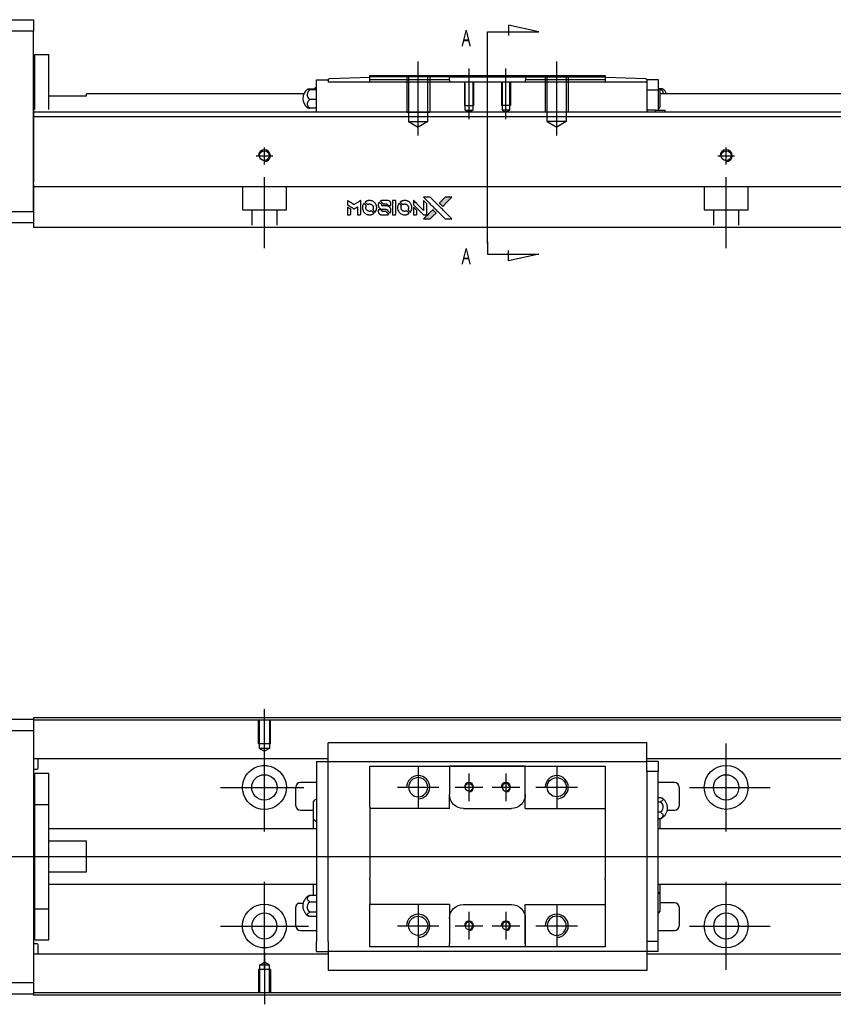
# Model space of a CAD drawing. Header units: millimetres. Extents: x -227 to 3135, y -1502 to 860.
# Tile 22 of 32: x 1141 to 1317, y -1108 to -895. Entities that reach past the tile are written whole.
import ezdxf
from ezdxf.lldxf.tags import DXFTag

# ---------------------------------------------------------------- set-up
doc = ezdxf.new("R2010")
doc.units = ezdxf.units.MM
doc.layers.get('0').update_dxf_attribs({"linetype": 'CONTINUOUS'})
doc.layers.add('2', color=7, linetype='CONTINUOUS')
doc.styles.add('CHN', font='Microsoft JhengHei.ttf')
tags = doc.linetypes.add('DASHED', pattern=[25.72, 12.86, -12.86]).pattern_tags.tags
tags[6:7] = [DXFTag(74, 4), DXFTag(75, 0), DXFTag(340, '0'), DXFTag(46, 0.0), DXFTag(50, 0.0), DXFTag(44, 0.0), DXFTag(45, 0.0)]
tags[4:5] = [DXFTag(74, 4), DXFTag(75, 0), DXFTag(340, '0'), DXFTag(46, 0.0), DXFTag(50, 0.0), DXFTag(44, 0.0), DXFTag(45, 0.0)]

# ---------------------------------------------------------------- blocks, each defined once
blk = doc.blocks.new('MosionX logo(完整正式版)')
h = blk.add_hatch(color=22)
h.dxf.hatch_style = 1
h.paths.add_polyline_path([(-1416, 1831), (-1517, 1831), (-1619, 1831), (-1707, 1742, 0.000288), (-1740, 1709, 0.000479), (-1769, 1680, 0.000013), (-1794, 1654, 0.197177), (-1794, 1654, 0.197497), (-1794, 1653, 0.00004), (-1779, 1638, 0.000834), (-1763, 1622, 0.000506), (-1744, 1603), (-1694, 1552), (-1555, 1692)])
h.paths.add_polyline_path([(-1892, 1355), (-1942, 1405, 0.000476), (-1962, 1424, 0.000789), (-1978, 1441, 0.000035), (-1993, 1455, 0.19758), (-1993, 1456, 0.198396), (-1994, 1455, 0.000019), (-2014, 1435, 0.000582), (-2036, 1413, 0.000351), (-2062, 1387, 0.000108), (-2174, 1275, 0.000692), (-2230, 1218, 0.000077), (-2269, 1179, 0.197527), (-2269, 1178, 0.410182), (-2269, 1177, 0.000493), (-2248, 1177, 0.002424), (-2219, 1177, 0.000529), (-2169, 1177), (-2070, 1177), (-1981, 1266)])
at = {"color": 22}
for points in [[(-2150, 1708, -0.000056), (-2089, 1647, -0.000021), (-2004, 1562, -0.000021), (-1911, 1469, -0.000025), (-1823, 1381), (-1619, 1177), (-1518, 1177), (-1417, 1177), (-1553, 1315, 0.000274), (-1619, 1381, 0.000123), (-1705, 1467, 0.000121), (-1797, 1559, 0.000165), (-1879, 1641), (-2068, 1831), (-2170, 1831), (-2272, 1831)], [(-1707, 1742, 0.000288), (-1740, 1709, 0.000479), (-1769, 1680, 0.000013), (-1794, 1654, 0.197177), (-1794, 1654, 0.197497), (-1794, 1653, 0.00004), (-1779, 1638, 0.000836), (-1763, 1622, 0.000505), (-1744, 1603), (-1694, 1552), (-1555, 1692), (-1416, 1831), (-1517, 1831), (-1619, 1831)], [(-4562, 1668), (-4562, 1603), (-4545, 1592, -0.000297), (-4534, 1586, -0.000037), (-4510, 1571, -0.000043), (-4482, 1554, -0.000036), (-4452, 1535, 0.000044), (-4422, 1517, 0.000063), (-4396, 1501, 0.000035), (-4374, 1488, 0.0009), (-4368, 1484), (-4360, 1479), (-4348, 1486, 0.001175), (-4342, 1490, 0.000208), (-4329, 1498, 0.000225), (-4315, 1506, 0.000203), (-4300, 1516, -0.000711), (-4286, 1525, -0.001119), (-4274, 1532, -0.000263), (-4263, 1539, -0.04589), (-4262, 1539, -0.519312), (-4261, 1539, -0.001914), (-4261, 1521, -0.003124), (-4260, 1493, -0.000285), (-4260, 1421), (-4260, 1303), (-4219, 1303, 0.001727), (-4189, 1303, 0.025279), (-4179, 1303, 0.073886), (-4173, 1305, 0.07426), (-4167, 1308, 0.03264), (-4166, 1310, 0.01784), (-4164, 1311, 0.017712), (-4163, 1313, 0.026854), (-4162, 1315), (-4160, 1319), (-4160, 1526), (-4159, 1733), (-4162, 1731, -0.004595), (-4163, 1730, -0.00016), (-4169, 1726, -0.000298), (-4177, 1722, -0.000208), (-4185, 1717, 0.000986), (-4210, 1701, 0.00025), (-4250, 1676, 0.000268), (-4292, 1650, 0.000436), (-4329, 1627, -0.002932), (-4341, 1619, -0.004718), (-4351, 1613, -0.001113), (-4360, 1608, -0.227179), (-4361, 1608, -0.045982), (-4362, 1608, -0.000145), (-4374, 1616, -0.000825), (-4387, 1624, -0.000517), (-4403, 1634, 0.000056), (-4458, 1668, 0.000289), (-4488, 1687, 0.000481), (-4511, 1701, 0.000418), (-4535, 1715), (-4562, 1732)], [(-4562, 1417), (-4562, 1303), (-4521, 1303, 0.000842), (-4494, 1303, 0.010591), (-4484, 1303, 0.028995), (-4479, 1303, 0.069543), (-4475, 1305, 0.051063), (-4471, 1307, 0.039932), (-4468, 1310, 0.039414), (-4465, 1314, 0.045845), (-4462, 1318, 0.094811), (-4461, 1322, 0.007124), (-4461, 1333, 0.004713), (-4461, 1352, 0.000534), (-4461, 1395), (-4461, 1469), (-4471, 1475, 0.000828), (-4502, 1494, 0.000879), (-4532, 1513, 0.000048), (-4561, 1530, 0.137596), (-4562, 1531, 0.413028), (-4562, 1530, 0.000016), (-4562, 1497, 0.000623), (-4562, 1460, 0.000374)], [(-4068, 1643, 0.064158), (-4094, 1594, 0.06356), (-4108, 1539, 0.064004), (-4107, 1483, 0.066747), (-4091, 1429, 0.04321), (-4073, 1396, 0.044737), (-4050, 1367, 0.044901), (-4021, 1342, 0.044184), (-3989, 1323, 0.026293), (-3965, 1313, 0.033344), (-3941, 1306, 0.033227), (-3917, 1303, 0.025815), (-3890, 1302, 0.023119), (-3864, 1304, 0.031044), (-3841, 1308, 0.031337), (-3819, 1315, 0.024258), (-3796, 1325, 0.015622), (-3788, 1329, 0.008495), (-3778, 1335, 0.008415), (-3769, 1341, 0.020814), (-3763, 1346), (-3760, 1348), (-3791, 1379, 0.002843), (-3814, 1403, 0.033917), (-3823, 1411, 0.087906), (-3831, 1414, 0.073302), (-3839, 1416, 0.022047), (-3843, 1415, 0.026465), (-3847, 1415, 0.022233), (-3851, 1414, 0.009985), (-3857, 1412, -0.039011), (-3876, 1407, -0.044398), (-3896, 1406, -0.045096), (-3915, 1408, -0.04265), (-3934, 1413, -0.071154), (-3961, 1428, -0.068827), (-3983, 1450, -0.068713), (-3998, 1476, -0.070507), (-4005, 1506, -0.028605), (-4006, 1519, -0.031418), (-4005, 1531, -0.031044), (-4002, 1544, -0.02668), (-3998, 1556, 0.038913), (-3996, 1564, 0.043732), (-3995, 1571, 0.047754), (-3995, 1578, 0.075756), (-3997, 1583, 0.07294), (-3999, 1586, 0.003456), (-4006, 1594, 0.005023), (-4017, 1605, 0.002422), (-4030, 1619, 0.000819), (-4042, 1631, 0.001349), (-4053, 1641, 0.0001), (-4062, 1650, 0.205335), (-4062, 1651, 0.219821), (-4063, 1650, 0.002494), (-4064, 1648, 0.007089), (-4066, 1646, 0.004494)], [(-3917, 1731, 0.024131), (-3935, 1728, 0.022344), (-3954, 1723, 0.021883), (-3972, 1717, 0.020884), (-3990, 1709, 0.010669), (-4000, 1703, 0.010389), (-4011, 1697, 0.010913), (-4020, 1692, 0.022227), (-4026, 1687), (-4029, 1685), (-3996, 1653, 0.002452), (-3984, 1640, 0.003628), (-3972, 1630, 0.001662), (-3963, 1621, 0.070159), (-3960, 1619, 0.047671), (-3958, 1618, 0.018624), (-3956, 1618, 0.017921), (-3953, 1617, 0.018804), (-3950, 1617, 0.018255), (-3946, 1617, 0.041312), (-3943, 1617, 0.037164), (-3939, 1618, 0.012342), (-3935, 1620, -0.015101), (-3924, 1624, -0.035998), (-3916, 1626, -0.033244), (-3907, 1627, -0.011249), (-3894, 1627, -0.004059), (-3883, 1627, -0.019693), (-3877, 1627, -0.027943), (-3872, 1626, -0.014411), (-3866, 1624, -0.033089), (-3851, 1619, -0.033887), (-3838, 1613, -0.034021), (-3825, 1604, -0.033942), (-3814, 1594, -0.02816), (-3804, 1582, -0.035032), (-3796, 1570, -0.035269), (-3790, 1557, -0.029196), (-3785, 1543, -0.037862), (-3782, 1526, -0.043657), (-3782, 1510, -0.043064), (-3784, 1494, -0.035184), (-3790, 1477, 0.033699), (-3792, 1470, 0.052815), (-3793, 1463, 0.059167), (-3793, 1456, 0.058972), (-3791, 1450, 0.059208), (-3788, 1445, 0.021125), (-3783, 1439, 0.008691), (-3773, 1429, 0.000851), (-3749, 1405, 0.001873), (-3736, 1393, 0.013884), (-3730, 1387, 0.022355), (-3726, 1385, 0.341453), (-3725, 1385, 0.073011), (-3722, 1388, 0.004587), (-3714, 1399, 0.00748), (-3707, 1411, 0.016837), (-3702, 1420, 0.028606), (-3692, 1443, 0.031352), (-3685, 1465, 0.031004), (-3681, 1489, 0.0268), (-3680, 1514, 0.026698), (-3681, 1541, 0.03002), (-3686, 1566, 0.030357), (-3693, 1590, 0.028554), (-3703, 1614, 0.062944), (-3732, 1658, 0.062206), (-3772, 1694, 0.062448), (-3819, 1719, 0.064355), (-3870, 1731, 0.017377), (-3880, 1731, 0.008369), (-3893, 1731, 0.008367), (-3907, 1731, 0.01757)], [(-3610, 1675, 0.023289), (-3616, 1665, 0.026845), (-3621, 1655, 0.026047), (-3626, 1644, 0.019751), (-3629, 1631, 0.013249), (-3631, 1624, 0.025169), (-3631, 1618, 0.016532), (-3632, 1611, 0.002937), (-3632, 1598, 0.003317), (-3632, 1586, 0.011808), (-3631, 1578, 0.01777), (-3631, 1572, 0.021476), (-3630, 1567, 0.04325), (-3623, 1544, 0.045753), (-3612, 1523, 0.04649), (-3598, 1505, 0.047672), (-3581, 1490, 0.025315), (-3573, 1485, 0.015208), (-3564, 1480, 0.01512), (-3554, 1476, 0.022488), (-3546, 1473, 0.027857), (-3532, 1469, 0.034138), (-3519, 1467, 0.014286), (-3499, 1467, 0.00124), (-3449, 1467, -0.00103), (-3418, 1467, -0.002552), (-3396, 1466, -0.001594), (-3379, 1466, -0.047676), (-3374, 1466, -0.085307), (-3367, 1463, -0.097789), (-3361, 1457, -0.085947), (-3357, 1450, -0.051339), (-3356, 1440, 0.014634), (-3355, 1436, 0.015028), (-3355, 1433, 0.014927), (-3354, 1430, 0.059415), (-3353, 1429, 0.070595), (-3351, 1425, 0.00028), (-3315, 1389, 0.000111), (-3279, 1352, 0.200239), (-3277, 1352, 0.268906), (-3276, 1352, 0.001866), (-3271, 1361, 0.007532), (-3267, 1370, 0.017818), (-3263, 1376, 0.013256), (-3261, 1383, 0.011636), (-3258, 1391, 0.011528), (-3256, 1399, 0.012303), (-3254, 1407, 0.0423), (-3252, 1419, 0.013657), (-3252, 1437, 0.013857), (-3252, 1455, 0.037428), (-3254, 1468, 0.014927), (-3256, 1477, 0.0122), (-3259, 1486, 0.012518), (-3262, 1494, 0.023062), (-3265, 1501, 0.065961), (-3281, 1525, 0.06055), (-3304, 1545, 0.059676), (-3331, 1559, 0.060497), (-3360, 1567, 0.025683), (-3367, 1567, 0.001528), (-3386, 1567, 0.002124), (-3410, 1568, 0.001173), (-3439, 1568, -0.000809), (-3490, 1568, -0.017164), (-3506, 1568, -0.063931), (-3514, 1570, -0.108429), (-3520, 1573, -0.052941), (-3523, 1577, -0.063675), (-3525, 1582, -0.050562), (-3526, 1587, -0.020337), (-3527, 1595, 0.009897), (-3528, 1599, 0.016482), (-3528, 1603, 0.019019), (-3529, 1606, 0.06043), (-3530, 1608, 0.076267), (-3533, 1613, 0.00054), (-3566, 1646, 0.000307), (-3601, 1680, 0.142594), (-3604, 1681, 0.232419), (-3604, 1681, 0.022995), (-3606, 1680, 0.024627), (-3608, 1678, 0.015407)], [(-3516, 1731, 0.018538), (-3522, 1730, 0.010695), (-3530, 1729, 0.01068), (-3538, 1727, 0.017678), (-3544, 1725, 0.013849), (-3551, 1722, 0.011814), (-3559, 1719, 0.004513), (-3566, 1716, 0.290035), (-3566, 1715, 0.196418), (-3566, 1714, 0.000124), (-3554, 1702, 0.001477), (-3540, 1688, 0.000898), (-3524, 1671), (-3481, 1629), (-3427, 1628, -0.001471), (-3387, 1628, -0.028714), (-3374, 1627, -0.097073), (-3367, 1625, -0.084199), (-3361, 1620, -0.042698), (-3359, 1616, -0.053912), (-3357, 1612, -0.051004), (-3356, 1608, -0.032967), (-3355, 1602, 0.00807), (-3355, 1600, 0.003023), (-3355, 1596, 0.002994), (-3355, 1592, 0.003629), (-3355, 1588), (-3354, 1579), (-3313, 1579, 0.001618), (-3293, 1579, 0.005206), (-3280, 1579, 0.00535), (-3271, 1579, 0.060675), (-3268, 1580, 0.048484), (-3266, 1581, 0.02389), (-3264, 1582, 0.022812), (-3261, 1584, 0.02462), (-3259, 1586, 0.061781), (-3255, 1591, 0.080179), (-3253, 1596, 0.048561), (-3252, 1604, 0.010021), (-3251, 1619, 0.016602), (-3252, 1638, 0.031409), (-3254, 1653, 0.036474), (-3258, 1666, 0.03439), (-3263, 1679, 0.065928), (-3277, 1699, 0.069066), (-3296, 1715, 0.065697), (-3319, 1725, 0.051559), (-3346, 1731, 0.020904), (-3360, 1731, 0.000451), (-3431, 1731, 0.000419), (-3502, 1732, 0.022759)], [(-3202, 1517), (-3202, 1303), (-3160, 1303), (-3118, 1303), (-3113, 1306, 0.071429), (-3109, 1309, 0.054799), (-3105, 1313, 0.053585), (-3102, 1318, 0.060698), (-3101, 1323, 0.033975), (-3100, 1332, 0.000112), (-3100, 1441, 0.000726), (-3100, 1548, 0.001084), (-3101, 1641), (-3102, 1732), (-3152, 1732), (-3202, 1732)], [(-3011, 1643, 0.018008), (-3017, 1634, 0.009842), (-3023, 1622, 0.009807), (-3030, 1610, 0.015716), (-3035, 1599, 0.048467), (-3047, 1561, 0.045841), (-3052, 1520, 0.046006), (-3049, 1479, 0.049638), (-3039, 1441, 0.064819), (-3012, 1391, 0.06695), (-2974, 1350, 0.066691), (-2926, 1320, 0.063505), (-2872, 1304, 0.03135), (-2858, 1302, 0.010439), (-2837, 1302, 0.010391), (-2817, 1302, 0.032408), (-2803, 1304, 0.015696), (-2787, 1307, 0.018095), (-2771, 1312, 0.018551), (-2757, 1317, 0.018352), (-2743, 1323, 0.015568), (-2733, 1328, 0.009832), (-2723, 1334, 0.009795), (-2713, 1341, 0.023727), (-2706, 1346), (-2703, 1348), (-2734, 1379, 0.001528), (-2751, 1397, 0.010022), (-2760, 1406, 0.019586), (-2766, 1411, 0.061865), (-2771, 1413, 0.055054), (-2777, 1415, 0.061607), (-2784, 1416, 0.048725), (-2792, 1415, 0.020221), (-2802, 1412, -0.017722), (-2813, 1409, -0.02685), (-2822, 1407, -0.02759), (-2832, 1406, -0.020233), (-2843, 1406, -0.04793), (-2864, 1409, -0.048386), (-2883, 1416, -0.047866), (-2901, 1426, -0.044964), (-2917, 1440, -0.04333), (-2931, 1457, -0.050921), (-2941, 1475, -0.051473), (-2946, 1495, -0.0459), (-2948, 1516, -0.019014), (-2948, 1526, -0.024114), (-2947, 1535, -0.025081), (-2945, 1544, -0.023892), (-2942, 1553, 0.008624), (-2939, 1560, 0.026486), (-2938, 1564, 0.035074), (-2937, 1568, 0.02756), (-2937, 1573, 0.087163), (-2939, 1580, 0.073291), (-2942, 1587, 0.028074), (-2951, 1596, 0.002594), (-2973, 1619), (-3005, 1651)], [(-2860, 1730, 0.023681), (-2878, 1728, 0.022402), (-2896, 1723, 0.021929), (-2914, 1717, 0.020503), (-2931, 1709, 0.013745), (-2941, 1704, 0.009767), (-2952, 1698, 0.009658), (-2962, 1691, 0.027804), (-2968, 1687), (-2971, 1685), (-2939, 1653, 0.002053), (-2924, 1638, 0.006738), (-2914, 1628, 0.007826), (-2907, 1622, 0.063909), (-2903, 1619, 0.061532), (-2897, 1617, 0.068674), (-2891, 1617, 0.052072), (-2885, 1618, 0.019648), (-2875, 1621, -0.018366), (-2864, 1624, -0.0288), (-2854, 1626, -0.029061), (-2844, 1627, -0.019155), (-2832, 1627, -0.053809), (-2807, 1624, -0.058833), (-2784, 1615, -0.058566), (-2764, 1601, -0.052525), (-2746, 1582, -0.044733), (-2737, 1566, -0.040573), (-2729, 1547, -0.041123), (-2725, 1529, -0.04951), (-2725, 1511, -0.017369), (-2725, 1502, -0.024255), (-2727, 1495, -0.023787), (-2729, 1487, -0.015798), (-2732, 1479, 0.010631), (-2734, 1474, 0.033653), (-2735, 1470, 0.037806), (-2736, 1467, 0.016307), (-2736, 1462, 0.068179), (-2734, 1453, 0.095747), (-2731, 1446, 0.033418), (-2722, 1436, 0.002133), (-2695, 1409, 0.001452), (-2680, 1395, 0.012393), (-2673, 1388, 0.020479), (-2668, 1385, 0.344362), (-2667, 1385, 0.074287), (-2663, 1388, 0.005454), (-2656, 1400, 0.008391), (-2649, 1412, 0.017097), (-2643, 1422, 0.027375), (-2635, 1442, 0.02835), (-2628, 1463, 0.027723), (-2624, 1485, 0.023913), (-2623, 1509, 0.027047), (-2623, 1537, 0.031685), (-2627, 1563, 0.032425), (-2634, 1588, 0.031013), (-2644, 1612, 0.037914), (-2661, 1641, 0.040153), (-2682, 1667, 0.039834), (-2707, 1688, 0.036173), (-2736, 1707, 0.040752), (-2765, 1719, 0.035885), (-2796, 1728, 0.035491), (-2828, 1731, 0.037615)], [(-2572, 1669), (-2572, 1604), (-2422, 1453), (-2271, 1303), (-2229, 1303, 0.0008), (-2202, 1303, 0.010795), (-2192, 1303, 0.030495), (-2186, 1304, 0.080372), (-2183, 1305, 0.03816), (-2179, 1308, 0.041799), (-2176, 1310, 0.042486), (-2174, 1314, 0.042078), (-2172, 1317, 0.099276), (-2170, 1322, 0.003302), (-2170, 1343, 0.002586), (-2170, 1380, 0.000204), (-2170, 1477), (-2170, 1633), (-2221, 1683), (-2271, 1733), (-2271, 1583), (-2272, 1433), (-2419, 1582, 0.000253), (-2476, 1639, 0.000412), (-2524, 1687, 0.000041), (-2567, 1730, 0.041338), (-2570, 1732), (-2572, 1734)], [(-2572, 1416), (-2572, 1303), (-2530, 1303), (-2488, 1303), (-2483, 1306, 0.03146), (-2480, 1308, 0.026444), (-2478, 1310, 0.026444), (-2476, 1312, 0.031457), (-2475, 1314), (-2472, 1319), (-2471, 1375), (-2471, 1431), (-2521, 1481, 0.000745), (-2540, 1499, 0.001228), (-2556, 1515, 0.000087), (-2571, 1529, 0.195134), (-2571, 1530, 0.412117), (-2572, 1529, 0.000048), (-2572, 1496, 0.00109), (-2572, 1460, 0.000653)], [(-3615, 1454, 0.065483), (-3620, 1451, 0.053271), (-3625, 1447, 0.052018), (-3628, 1443, 0.0556), (-3631, 1437, 0.036839), (-3632, 1434, 0.026922), (-3632, 1430, 0.016905), (-3633, 1424, 0.004317), (-3633, 1416, 0.016369), (-3632, 1397, 0.029936), (-3630, 1382, 0.03418), (-3627, 1369, 0.031327), (-3621, 1356, 0.046935), (-3612, 1340, 0.054053), (-3600, 1327, 0.053701), (-3585, 1317, 0.045364), (-3568, 1309, 0.032479), (-3552, 1305, 0.03386), (-3537, 1303, 0.013578), (-3512, 1303, 0.001155), (-3450, 1303, 0.000413), (-3396, 1303, 0.005008), (-3375, 1304, 0.013199), (-3364, 1304, 0.033956), (-3355, 1305, 0.013909), (-3347, 1308, 0.010864), (-3337, 1310, 0.010938), (-3329, 1313, 0.028702), (-3323, 1316), (-3318, 1318), (-3362, 1362), (-3405, 1406), (-3455, 1406, -0.001504), (-3477, 1406, -0.00328), (-3493, 1406, -0.001901), (-3506, 1406, -0.061333), (-3510, 1407, -0.063621), (-3514, 1409, -0.048633), (-3518, 1412, -0.046769), (-3522, 1415, -0.047961), (-3525, 1420, -0.02678), (-3526, 1424, -0.050957), (-3527, 1427, -0.029398), (-3528, 1431, -0.00401), (-3528, 1441), (-3529, 1456), (-3569, 1456, 0.001061), (-3593, 1456, 0.009147), (-3604, 1455, 0.020721), (-3611, 1455, 0.051619)], [(-2062, 1387, 0.000108), (-2174, 1275, 0.000692), (-2230, 1218, 0.000077), (-2269, 1179, 0.197527), (-2269, 1178, 0.410182), (-2269, 1177, 0.000493), (-2248, 1177, 0.002424), (-2219, 1177, 0.000529), (-2170, 1177), (-2070, 1177), (-1981, 1266), (-1892, 1355), (-1942, 1405, 0.000476), (-1962, 1424, 0.000789), (-1978, 1441, 0.000035), (-1993, 1455, 0.19758), (-1993, 1456, 0.198396), (-1994, 1455, 0.000019), (-2014, 1435, 0.000582), (-2036, 1413, 0.000351)]]:
    blk.add_lwpolyline(points, format="xyb", close=True, dxfattribs=at)

msp = doc.modelspace()

# ---------------------------------------------------------------- linework, layer by layer
for p, q in [((1193.51, -1055.07), (1193.51, -1043.95)), ((1193.51, -1070.42), (1193.51, -1051.37)), ((1293.51, -1070.42), (1293.51, -1051.37)), ((1226.81, -1056.35), (1226.81, -1065.35)), ((1256.81, -1056.35), (1256.81, -1065.35)), ((1237.81, -1057.85), (1237.81, -1063.85)), ((1245.81, -1057.85), (1245.81, -1063.85)), ((1183.99, -1060.9), (1202.04, -1060.9)), ((1222.31, -1060.85), (1231.31, -1060.85)), ((1234.81, -1060.85), (1240.81, -1060.85)), ((1242.81, -1060.85), (1248.81, -1060.85)), ((1252.31, -1060.85), (1261.31, -1060.85)), ((1285.57, -1060.9), (1303.04, -1060.9)), ((1079.52, -1075.85), (1217.95, -1075.85)), ((1217.95, -1075.85), (1659.52, -1075.85)), ((1193.51, -1100.42), (1193.51, -1081.37)), ((1293.51, -1100.42), (1293.51, -1081.37)), ((1200.89, -1085.94), (1201.89, -1085.94)), ((1226.81, -1086.35), (1226.81, -1095.35)), ((1256.81, -1086.35), (1256.81, -1095.35)), ((1237.81, -1087.85), (1237.81, -1093.85)), ((1245.81, -1087.85), (1245.81, -1093.85)), ((1183.99, -1090.9), (1203.04, -1090.9)), ((1222.31, -1090.85), (1231.31, -1090.85)), ((1234.81, -1090.85), (1240.81, -1090.85)), ((1242.81, -1090.85), (1248.81, -1090.85)), ((1252.31, -1090.85), (1261.31, -1090.85)), ((1285.57, -1090.9), (1303.04, -1090.9)), ((1193.51, -1096.73), (1193.51, -1107.85))]:
    msp.add_line(p, q)
at = {"linetype": 'Continuous'}
for p, q in [((1084.52, -1046.15), (1143.51, -1046.15)), ((1225.65, -1045.85), (1143.51, -1045.85)), ((1143.51, -1045.85), (1143.51, -1046.15)), ((1225.52, -1046.35), (1143.51, -1046.35)), ((1143.51, -1046.15), (1143.51, -1048.65)), ((1643.51, -1046.35), (1225.52, -1046.35)), ((1643.51, -1045.85), (1225.65, -1045.85)), ((1143.51, -1048.65), (1084.52, -1048.65)), ((1143.51, -1048.65), (1143.51, -1103.15)), ((1207.31, -1051.37), (1207.31, -1051.24)), ((1207.31, -1051.24), (1207.31, -1051.24)), ((1276.31, -1051.24), (1207.31, -1051.24)), ((1207.31, -1054.94), (1207.31, -1051.37)), ((1276.31, -1051.24), (1276.31, -1051.19)), ((1276.31, -1051.37), (1276.31, -1051.24)), ((1276.31, -1054.94), (1276.31, -1051.37)), ((1207.31, -1054.68), (1143.51, -1054.68)), ((1144.52, -1056.76), (1144.52, -1054.68)), ((1207.31, -1055.27), (1207.31, -1054.94)), ((1643.51, -1054.68), (1276.31, -1054.68)), ((1276.31, -1055.27), (1276.31, -1054.94)), ((1143.51, -1056.96), (1144.32, -1056.96)), ((1204.81, -1055.27), (1204.81, -1057.47)), ((1204.81, -1055.27), (1207.31, -1055.27)), ((1207.31, -1056.27), (1207.31, -1055.27)), ((1207.31, -1055.27), (1276.31, -1055.27)), ((1207.31, -1057.47), (1207.31, -1056.27)), ((1216.31, -1057.27), (1216.31, -1056.27)), ((1233.61, -1056.27), (1233.61, -1056.97)), ((1250.01, -1056.27), (1233.61, -1056.27)), ((1233.61, -1056.97), (1233.61, -1062.45)), ((1233.7, -1056.27), (1249.92, -1056.27)), ((1250.01, -1056.97), (1250.01, -1056.27)), ((1250.01, -1065.45), (1250.01, -1056.97)), ((1250.01, -1062.45), (1250.01, -1056.97)), ((1267.31, -1056.27), (1267.31, -1057.27)), ((1278.81, -1055.27), (1276.31, -1055.27)), ((1276.31, -1056.27), (1276.31, -1055.27)), ((1276.31, -1057.47), (1276.31, -1056.27)), ((1278.81, -1055.27), (1278.81, -1057.47)), ((1146.81, -1057.9), (1143.81, -1057.9)), ((1146.81, -1057.9), (1143.81, -1057.9)), ((1143.81, -1064.58), (1143.81, -1057.9)), ((1143.81, -1064.58), (1143.81, -1057.9)), ((1146.81, -1064.58), (1146.81, -1057.9)), ((1146.81, -1064.58), (1146.81, -1057.9)), ((1204.81, -1057.47), (1204.81, -1094.22)), ((1207.31, -1057.95), (1207.31, -1057.47)), ((1207.31, -1057.95), (1207.31, -1057.52)), ((1207.31, -1093.74), (1207.31, -1057.95)), ((1216.31, -1065.15), (1216.31, -1057.27)), ((1267.31, -1057.27), (1267.31, -1065.15)), ((1278.81, -1057.47), (1276.31, -1057.47)), ((1276.31, -1057.47), (1276.31, -1057.95)), ((1276.31, -1057.52), (1276.31, -1057.95)), ((1276.31, -1057.95), (1276.31, -1093.74)), ((1278.81, -1094.22), (1278.81, -1057.47)), ((1200.31, -1064.85), (1200.31, -1060.85)), ((1204.81, -1059.85), (1201.31, -1059.85)), ((1282.31, -1059.85), (1278.81, -1059.85)), ((1283.31, -1060.85), (1283.31, -1064.85)), ((1233.61, -1065.45), (1233.61, -1062.45)), ((1278.81, -1063.05), (1279.27, -1063.05)), ((1143.81, -1065.15), (1143.51, -1065.15)), ((1143.81, -1065.15), (1143.51, -1065.15)), ((1143.81, -1087.21), (1143.81, -1064.58)), ((1143.81, -1064.58), (1146.81, -1064.58)), ((1143.81, -1087.21), (1143.81, -1064.58)), ((1146.81, -1087.21), (1146.81, -1064.58)), ((1146.81, -1087.21), (1146.81, -1064.58)), ((1204.16, -1067.77), (1204.16, -1063.92)), ((1216.31, -1065.15), (1216.31, -1070.85)), ((1236.61, -1065.45), (1247.01, -1065.45)), ((1250.01, -1065.45), (1267.31, -1065.45)), ((1267.31, -1065.15), (1267.31, -1070.85)), ((1278.81, -1063.99), (1279.27, -1063.99)), ((1201.31, -1065.85), (1204.16, -1065.85)), ((1204.16, -1069.85), (1204.16, -1067.77)), ((1279.27, -1066.29), (1278.81, -1066.29)), ((1278.81, -1067.64), (1279.27, -1067.64)), ((1279.16, -1067.64), (1279.16, -1069.85)), ((1280.76, -1065.85), (1282.31, -1065.85)), ((1204.81, -1069.85), (1146.82, -1069.85)), ((1643.51, -1069.85), (1278.81, -1069.85)), ((1216.31, -1070.85), (1216.31, -1071.15)), ((1216.31, -1071.15), (1216.31, -1080.55)), ((1267.31, -1070.85), (1267.31, -1071.15)), ((1267.31, -1071.15), (1267.31, -1080.55)), ((1155.01, -1072.53), (1146.82, -1072.53)), ((1155.01, -1079.16), (1155.01, -1072.53)), ((1146.82, -1079.16), (1155.01, -1079.16)), ((1216.31, -1080.85), (1216.31, -1080.55)), ((1267.31, -1080.85), (1267.31, -1080.55)), ((1146.82, -1081.85), (1204.81, -1081.85)), ((1204.16, -1084.27), (1204.16, -1081.85)), ((1216.31, -1080.85), (1216.31, -1086.25)), ((1267.31, -1080.85), (1267.31, -1086.25)), ((1278.81, -1081.85), (1643.51, -1081.85)), ((1279.16, -1081.85), (1279.16, -1083.93)), ((1204.81, -1084.27), (1203.35, -1084.27)), ((1279.16, -1083.93), (1279.16, -1087.78)), ((1143.51, -1086.65), (1143.81, -1086.65)), ((1143.51, -1086.65), (1143.81, -1086.65)), ((1200.31, -1090.85), (1200.31, -1086.85)), ((1203.35, -1085.63), (1204.81, -1085.63)), ((1216.31, -1086.55), (1216.31, -1086.25)), ((1233.61, -1086.25), (1216.31, -1086.25)), ((1216.31, -1094.42), (1216.31, -1086.55)), ((1233.61, -1086.25), (1233.61, -1089.25)), ((1236.61, -1086.25), (1247.01, -1086.25)), ((1250.01, -1094.72), (1250.01, -1086.25)), ((1267.31, -1086.25), (1267.31, -1094.42)), ((1282.31, -1085.85), (1279.16, -1085.85)), ((1283.31, -1086.85), (1283.31, -1090.85)), ((1143.81, -1087.21), (1146.81, -1087.21)), ((1143.81, -1093.9), (1143.81, -1087.21)), ((1143.81, -1093.9), (1143.81, -1087.21)), ((1146.81, -1093.9), (1146.81, -1087.21)), ((1146.81, -1093.9), (1146.81, -1087.21)), ((1204.81, -1087.93), (1203.35, -1087.93)), ((1204.81, -1088.87), (1203.35, -1088.87)), ((1233.61, -1089.25), (1233.61, -1094.72)), ((1250.01, -1089.25), (1250.01, -1094.72)), ((1201.31, -1091.85), (1204.81, -1091.85)), ((1278.81, -1091.85), (1282.31, -1091.85)), ((1144.32, -1094.74), (1143.51, -1094.74)), ((1143.81, -1093.9), (1146.81, -1093.9)), ((1143.81, -1093.9), (1146.81, -1093.9)), ((1144.52, -1097.02), (1144.52, -1094.94)), ((1204.81, -1096.42), (1204.81, -1094.22)), ((1207.31, -1094.18), (1207.31, -1093.74)), ((1207.31, -1094.22), (1207.31, -1093.74)), ((1207.31, -1094.22), (1207.31, -1095.42)), ((1207.31, -1095.42), (1207.31, -1096.42)), ((1216.31, -1095.42), (1216.31, -1094.42)), ((1233.61, -1095.42), (1233.61, -1094.72)), ((1250.01, -1095.42), (1233.61, -1095.42)), ((1249.92, -1095.42), (1233.7, -1095.42)), ((1250.01, -1094.72), (1250.01, -1095.42)), ((1267.31, -1095.42), (1258.66, -1095.42)), ((1267.31, -1094.42), (1267.31, -1095.42)), ((1276.31, -1093.74), (1276.31, -1094.22)), ((1276.31, -1093.74), (1276.31, -1094.18)), ((1276.31, -1094.22), (1276.31, -1095.42)), ((1278.81, -1094.22), (1276.31, -1094.22)), ((1276.31, -1095.42), (1276.31, -1096.42)), ((1278.81, -1096.42), (1278.81, -1094.22)), ((1207.31, -1097.02), (1143.51, -1097.02)), ((1204.81, -1096.42), (1207.31, -1096.42)), ((1276.31, -1096.42), (1207.31, -1096.42)), ((1207.31, -1096.42), (1207.31, -1100.33)), ((1276.31, -1096.42), (1276.31, -1096.75)), ((1278.81, -1096.42), (1276.31, -1096.42)), ((1276.31, -1096.75), (1276.31, -1100.33)), ((1643.51, -1097.02), (1276.31, -1097.02)), ((1207.31, -1100.33), (1207.31, -1100.46)), ((1207.31, -1100.46), (1207.31, -1100.5)), ((1207.31, -1100.46), (1276.31, -1100.46)), ((1276.31, -1100.33), (1276.31, -1100.46)), ((1276.31, -1100.46), (1276.31, -1100.5)), ((1084.52, -1103.15), (1143.51, -1103.15)), ((1143.51, -1103.15), (1143.51, -1105.65)), ((1143.51, -1105.65), (1084.52, -1105.65)), ((1210.4, -1105.35), (1143.51, -1105.35)), ((1143.51, -1105.65), (1143.51, -1105.85)), ((1210.27, -1105.85), (1143.51, -1105.85)), ((1643.51, -1105.85), (1210.27, -1105.85)), ((1643.51, -1105.35), (1210.4, -1105.35))]:
    msp.add_line(p, q, dxfattribs=at)
at = {"linetype": 'DASHED'}
for p, q in [((1143.51, -1046.15), (1143.51, -1046.35)), ((1143.51, -1046.35), (1143.51, -1047.35)), ((1143.51, -1047.35), (1143.51, -1053.68)), ((1143.51, -1053.68), (1143.51, -1054.68)), ((1143.51, -1054.68), (1143.51, -1056.22)), ((1143.51, -1056.22), (1143.51, -1059.78)), ((1207.31, -1055.37), (1207.31, -1055.37)), ((1276.31, -1055.37), (1276.31, -1055.37)), ((1143.51, -1059.78), (1143.51, -1061.7)), ((1143.51, -1061.7), (1143.51, -1090)), ((1143.51, -1090), (1143.51, -1091.92)), ((1143.51, -1091.92), (1143.51, -1095.48)), ((1143.51, -1095.48), (1143.51, -1097.02)), ((1143.51, -1097.02), (1143.51, -1098.02)), ((1276.31, -1096.32), (1276.31, -1096.32)), ((1143.51, -1098.02), (1143.51, -1104.35)), ((1143.51, -1104.35), (1143.51, -1105.35)), ((1143.51, -1105.35), (1143.51, -1105.65))]:
    msp.add_line(p, q, dxfattribs=at)
at = {"linetype": 'DASHED', "ltscale": 0.1}
for p, q in [((1192.21, -1051.45), (1192.21, -1046.45)), ((1192.44, -1052.45), (1192.44, -1046.45)), ((1194.59, -1046.45), (1194.59, -1052.45)), ((1194.81, -1051.45), (1194.81, -1046.45)), ((1194.81, -1051.45), (1192.21, -1051.45)), ((1194.59, -1052.45), (1192.44, -1052.45)), ((1192.44, -1052.45), (1193.51, -1053.07)), ((1194.59, -1052.45), (1193.51, -1053.07)), ((1192.44, -1099.35), (1193.51, -1098.73)), ((1192.44, -1099.35), (1192.44, -1105.35)), ((1194.59, -1099.35), (1192.44, -1099.35)), ((1194.59, -1099.35), (1193.51, -1098.73)), ((1194.59, -1105.35), (1194.59, -1099.35)), ((1194.81, -1100.35), (1192.21, -1100.35)), ((1192.21, -1100.35), (1192.21, -1105.35)), ((1194.81, -1100.35), (1194.81, -1105.35))]:
    msp.add_line(p, q, dxfattribs=at)
at = {"linetype": 'Continuous'}
for centre, radius in [((1293.51, -1060.9), 4.75), ((1193.51, -1060.9), 2.75), ((1256.81, -1060.85), 2.07), ((1293.51, -1060.9), 2.75), ((1237.81, -1060.85), 0.825), ((1293.51, -1090.9), 4.75), ((1226.81, -1090.85), 2.07)]:
    msp.add_circle(centre, radius, dxfattribs=at)
at = {"linetype": 'Continuous', "extrusion": (0, 0, -1)}
for centre, radius in [((-1226.81, -1060.85), 2.07), ((-1245.81, -1060.85), 0.825), ((-1193.51, -1090.9), 2.75), ((-1256.81, -1090.85), 2.07), ((-1293.51, -1090.9), 2.75), ((-1237.81, -1090.85), 0.825), ((-1245.81, -1090.85), 0.825)]:
    msp.add_circle(centre, radius, dxfattribs=at)
at = {"linetype": 'Continuous'}
for centre, radius, start, end in [((1144.32, -1056.76), 0.2, 270, 0), ((1201.31, -1060.85), 1, 90, 180), ((1282.31, -1060.85), 1, 0, 90), ((1206.3, -1065.8), 2.85, 121.5132, 138.6569), ((1278.31, -1065.35), 2.5, 0, 61.7734), ((1201.31, -1064.85), 1, 180, 270), ((1278.31, -1065.35), 2.5, 298.2701, 0), ((1282.31, -1064.85), 1, 270, 0), ((1206.3, -1065.88), 2.85, 221.3431, 238.4868), ((1204.31, -1086.57), 2.5, 118.2701, 180), ((1277.02, -1085.81), 2.85, 41.3431, 51.1006), ((1201.31, -1086.85), 1, 114.7486, 180), ((1204.31, -1086.57), 2.5, 180, 241.7734), ((1282.31, -1086.85), 1, 0, 90), ((1277.02, -1085.9), 2.85, 308.8994, 318.6569), ((1201.31, -1090.85), 1, 180, 270), ((1282.31, -1090.85), 1, 270, 0), ((1144.32, -1094.94), 0.2, 0, 90)]:
    msp.add_arc(centre, radius, start, end, dxfattribs=at)
at = {"linetype": 'Continuous', "extrusion": (0, 0, -1)}
for centre, radius, start, end in [((-1193.51, -1060.9), 4.75, 13.6191, 80.1049), ((-1193.51, -1060.9), 4.75, 99.8951, 166.3809), ((-1193.51, -1060.9), 4.75, 189.6765, 350.3235), ((-1236.61, -1062.45), 3, 270, 359.96), ((-1247.01, -1062.45), 3, 180, 270), ((-1193.51, -1090.9), 4.75, 10.8558, 169.1442), ((-1236.61, -1089.25), 3, 0, 90), ((-1247.01, -1089.25), 3, 90, 180), ((-1193.51, -1090.9), 4.75, 285.2319, 347.572), ((-1193.51, -1090.9), 4.75, 192.428, 254.7681)]:
    msp.add_arc(centre, radius, start, end, dxfattribs=at)
for centre, radius in [((1226.81, -1060.85), 2.5), ((1256.81, -1060.85), 2.5), ((1237.81, -1060.85), 1), ((1245.81, -1060.85), 1), ((1226.81, -1090.85), 2.5), ((1256.81, -1090.85), 2.5), ((1237.81, -1090.85), 1), ((1245.81, -1090.85), 1)]:
    msp.add_arc(centre, radius, 270, 180)
at = {"linetype": 'Continuous'}
for points, knots in [([(1192.7, -1056.22), (1193.11, -1056.15), (1193.54, -1056.13), (1194.08, -1056.18), (1194.21, -1056.2), (1194.33, -1056.22)], [0, 0, 0, 0, 0.772987, 0.772987, 1, 1, 1, 1]), ([(1279.27, -1063.05), (1279.4, -1063.09), (1279.51, -1063.15), (1279.68, -1063.27), (1279.75, -1063.33), (1279.82, -1063.46), (1279.82, -1063.54), (1279.78, -1063.67), (1279.73, -1063.74), (1279.57, -1063.86), (1279.47, -1063.92), (1279.32, -1063.97), (1279.3, -1063.98), (1279.27, -1063.99)], [0, 0, 0, 0, 0.192078, 0.192078, 0.384156, 0.384156, 0.576234, 0.576234, 0.768312, 0.768312, 0.960389, 0.960389, 1, 1, 1, 1]), ([(1279.27, -1063.99), (1279.4, -1064.1), (1279.51, -1064.23), (1279.68, -1064.52), (1279.75, -1064.68), (1279.82, -1065), (1279.82, -1065.17), (1279.78, -1065.51), (1279.73, -1065.67), (1279.57, -1065.97), (1279.47, -1066.11), (1279.32, -1066.24), (1279.3, -1066.27), (1279.27, -1066.29)], [0, 0, 0, 0, 0.192078, 0.192078, 0.384156, 0.384156, 0.576234, 0.576234, 0.768312, 0.768312, 0.960389, 0.960389, 1, 1, 1, 1]), ([(1279.27, -1066.29), (1279.4, -1066.35), (1279.51, -1066.43), (1279.68, -1066.6), (1279.75, -1066.69), (1279.82, -1066.89), (1279.82, -1066.99), (1279.78, -1067.18), (1279.73, -1067.28), (1279.57, -1067.45), (1279.47, -1067.54), (1279.32, -1067.62), (1279.3, -1067.63), (1279.27, -1067.64)], [0, 0, 0, 0, 0.192078, 0.192078, 0.384156, 0.384156, 0.576234, 0.576234, 0.768312, 0.768312, 0.960389, 0.960389, 1, 1, 1, 1]), ([(1203.35, -1085.63), (1203.23, -1085.57), (1203.11, -1085.49), (1202.94, -1085.32), (1202.88, -1085.23), (1202.81, -1085.03), (1202.8, -1084.93), (1202.85, -1084.74), (1202.9, -1084.64), (1203.05, -1084.47), (1203.15, -1084.38), (1203.3, -1084.3), (1203.33, -1084.29), (1203.35, -1084.27)], [0, 0, 0, 0, 0.192078, 0.192078, 0.384156, 0.384156, 0.576234, 0.576234, 0.768312, 0.768312, 0.960389, 0.960389, 1, 1, 1, 1]), ([(1203.35, -1087.93), (1203.23, -1087.82), (1203.11, -1087.69), (1202.94, -1087.4), (1202.88, -1087.24), (1202.81, -1086.92), (1202.8, -1086.74), (1202.85, -1086.41), (1202.9, -1086.25), (1203.05, -1085.95), (1203.15, -1085.81), (1203.3, -1085.67), (1203.33, -1085.65), (1203.35, -1085.63)], [0, 0, 0, 0, 0.192078, 0.192078, 0.384156, 0.384156, 0.576234, 0.576234, 0.768312, 0.768312, 0.960389, 0.960389, 1, 1, 1, 1]), ([(1203.35, -1088.87), (1203.23, -1088.83), (1203.11, -1088.77), (1202.94, -1088.65), (1202.88, -1088.59), (1202.81, -1088.45), (1202.8, -1088.38), (1202.85, -1088.25), (1202.9, -1088.18), (1203.05, -1088.06), (1203.15, -1088), (1203.3, -1087.95), (1203.33, -1087.94), (1203.35, -1087.93)], [0, 0, 0, 0, 0.192078, 0.192078, 0.384156, 0.384156, 0.576234, 0.576234, 0.768312, 0.768312, 0.960389, 0.960389, 1, 1, 1, 1]), ([(1194.76, -1095.48), (1194.36, -1095.59), (1193.93, -1095.65), (1193.09, -1095.65), (1192.67, -1095.59), (1192.27, -1095.48)], [0, 0, 0, 0, 0.500461, 0.500461, 1, 1, 1, 1])]:
    msp.add_open_spline(points, degree=3, knots=knots, dxfattribs=at)
for points, degree in [([(1216.31, -1056.27), (1233.61, -1056.27)], 1), ([(1250.01, -1056.27), (1267.31, -1056.27)], 1), ([(1188.83, -1061.7), (1188.72, -1061.04), (1188.75, -1060.37), (1188.9, -1059.78)], 3), ([(1198.13, -1059.78), (1198.28, -1060.37), (1198.31, -1061.04), (1198.2, -1061.7)], 3), ([(1233.61, -1065.45), (1216.31, -1065.45)], 1), ([(1279.27, -1067.64), (1279.36, -1067.62), (1279.44, -1067.58), (1279.5, -1067.54)], 3), ([(1203.35, -1084.27), (1203.27, -1084.3), (1203.19, -1084.34), (1203.12, -1084.37)], 3), ([(1250.01, -1086.25), (1267.31, -1086.25)], 1), ([(1188.88, -1091.92), (1188.74, -1091.32), (1188.73, -1090.65), (1188.85, -1090)], 3), ([(1198.18, -1090), (1198.31, -1090.66), (1198.29, -1091.32), (1198.15, -1091.92)], 3), ([(1233.61, -1095.42), (1216.31, -1095.42)], 1), ([(1267.31, -1095.42), (1250.01, -1095.42)], 1)]:
    msp.add_open_spline(points, degree=degree, dxfattribs=at)
msp.add_rational_spline([(1233.61, -1062.45), (1233.61, -1062.45), (1233.61, -1062.45)], [0.500000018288, 0.499999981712, 0.500000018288], degree=2, dxfattribs=at)
at = {"layer": '2', "linetype": 'Continuous'}
for p, q in [((1084.51, -894.7), (1143.51, -894.7)), ((1143.51, -894.7), (1143.51, -897.2)), ((1143.51, -897.2), (1084.51, -897.2)), ((1143.51, -936.2), (1143.51, -897.2)), ((1143.81, -902.2), (1146.81, -902.2)), ((1143.81, -914.15), (1143.81, -902.2)), ((1143.81, -902.2), (1146.81, -902.2)), ((1143.81, -914.15), (1143.81, -902.2)), ((1146.81, -914.15), (1146.81, -902.2)), ((1146.81, -914.15), (1146.81, -902.2)), ((1143.81, -905.45), (1143.51, -905.45)), ((1143.81, -905.45), (1143.51, -905.45)), ((1204.82, -907.75), (1207.32, -907.75)), ((1204.82, -909.95), (1204.82, -907.75)), ((1207.32, -907.75), (1207.32, -907.68)), ((1207.32, -907.75), (1207.32, -908.25)), ((1216.32, -907.25), (1207.51, -907.48)), ((1216.32, -906.75), (1233.32, -906.75)), ((1216.32, -907.75), (1216.32, -906.75)), ((1216.32, -908.25), (1216.32, -907.75)), ((1233.62, -907.05), (1233.32, -906.75)), ((1233.32, -906.75), (1250.31, -906.75)), ((1233.62, -907.05), (1236.62, -907.05)), ((1233.62, -907.75), (1233.62, -907.05)), ((1233.62, -907.75), (1233.62, -908.25)), ((1236.62, -907.05), (1247.02, -907.05)), ((1247.02, -907.05), (1250.02, -907.05)), ((1250.32, -906.75), (1250.02, -907.05)), ((1250.02, -907.05), (1250.02, -907.75)), ((1250.02, -908.25), (1250.02, -907.75)), ((1250.32, -906.75), (1267.32, -906.75)), ((1267.32, -906.75), (1267.32, -907.75)), ((1276.12, -907.48), (1267.32, -907.25)), ((1267.32, -907.75), (1267.32, -908.25)), ((1276.32, -907.68), (1276.32, -907.75)), ((1276.32, -907.75), (1276.32, -908.25)), ((1278.82, -907.75), (1276.32, -907.75)), ((1278.82, -909.95), (1278.82, -907.75)), ((1203.36, -909.64), (1204.82, -909.64)), ((1204.82, -909.88), (1203.36, -909.88)), ((1204.82, -913.25), (1204.82, -909.95)), ((1276.32, -908.25), (1207.32, -908.25)), ((1216.25, -908.25), (1216.32, -908.25)), ((1267.32, -908.25), (1267.38, -908.25)), ((1276.32, -908.25), (1276.32, -914.7)), ((1278.82, -909.95), (1276.32, -909.95)), ((1278.82, -913.25), (1278.82, -909.95)), ((1279.27, -909.64), (1278.99, -909.64)), ((1279.17, -909.82), (1279.17, -911.75)), ((1146.81, -911.2), (1155.01, -911.2)), ((1202.02, -910.75), (1155.01, -910.75)), ((1155.01, -911.2), (1155.01, -910.75)), ((1204.82, -911.99), (1203.36, -911.99)), ((1543.51, -910.75), (1279.17, -910.75)), ((1279.17, -911.75), (1279.17, -913.67)), ((1204.82, -913.86), (1203.36, -913.86)), ((1204.82, -914.7), (1204.82, -913.25)), ((1278.16, -914.25), (1276.32, -914.25)), ((1278.16, -914.25), (1280.2, -914.25)), ((1278.16, -914.25), (1278.16, -914.7)), ((1278.82, -914.25), (1278.82, -913.25)), ((1280.2, -914.25), (1280.32, -914.25)), ((1280.2, -914.25), (1280.2, -914.7)), ((1280.32, -914.7), (1280.32, -914.25)), ((1242.76, -914.7), (1143.51, -914.7)), ((1543.51, -915.7), (1143.51, -915.7)), ((1543.51, -914.7), (1242.76, -914.7)), ((1143.51, -930.35), (1143.51, -937.15)), ((1238.61, -930.9), (1143.51, -930.9)), ((1543.51, -930.9), (1238.61, -930.9)), ((1128.51, -936.2), (1143.51, -936.2)), ((1143.51, -937.15), (1143.51, -939.7)), ((1143.51, -938.7), (1128.51, -938.7)), ((1236.35, -939.7), (1143.51, -939.7)), ((1543.51, -939.7), (1236.35, -939.7))]:
    msp.add_line(p, q, dxfattribs=at)
at = {"layer": '2'}
for p, q in [((1241.82, -897.31), (1252.96, -897.31)), ((1241.82, -899.95), (1241.82, -897.31)), ((1252.96, -897.31), (1246.38, -895.88)), ((1246.38, -895.88), (1246.38, -898.11)), ((1241.82, -943.07), (1241.82, -899.95)), ((1226.82, -919.75), (1226.82, -903.75)), ((1256.82, -919.75), (1256.82, -903.75)), ((1237.82, -916.25), (1237.82, -905.25)), ((1245.82, -916.25), (1245.82, -905.25)), ((1241.82, -942.82), (1241.82, -945.45)), ((1241.82, -945.45), (1252.96, -945.45)), ((1246.38, -946.89), (1246.38, -944.66)), ((1252.96, -945.45), (1246.38, -946.89))]:
    msp.add_line(p, q, dxfattribs=at)
at = {"layer": '2', "linetype": 'DASHED'}
for p, q in [((1204.82, -907.75), (1204.82, -907.75)), ((1207.32, -907.75), (1207.32, -907.75)), ((1207.32, -907.85), (1207.32, -907.85)), ((1250.02, -907.05), (1250.02, -907.05)), ((1276.32, -907.75), (1276.32, -907.75)), ((1276.32, -907.85), (1276.32, -907.85)), ((1278.82, -907.75), (1278.82, -907.75)), ((1233.62, -908.25), (1233.62, -908.25)), ((1233.62, -908.25), (1233.62, -908.25)), ((1250.02, -908.25), (1250.02, -908.25)), ((1143.51, -914.15), (1143.51, -915.15)), ((1143.51, -915.15), (1143.51, -929.85)), ((1143.51, -936.2), (1143.51, -938.7))]:
    msp.add_line(p, q, dxfattribs=at)
at = {"layer": '2', "linetype": 'DASHED', "ltscale": 0.1}
for p, q in [((1233.62, -907.05), (1216.32, -907.05)), ((1224.32, -906.75), (1224.32, -914.75)), ((1224.75, -906.75), (1224.75, -916.75)), ((1228.88, -916.75), (1228.88, -906.75)), ((1229.32, -906.75), (1229.32, -914.75)), ((1254.32, -906.75), (1254.32, -914.75)), ((1254.75, -916.75), (1254.75, -906.75)), ((1258.88, -906.75), (1258.88, -916.75)), ((1259.32, -906.75), (1259.32, -914.75)), ((1236.82, -908.25), (1236.82, -913.25)), ((1236.99, -914.25), (1236.99, -908.25)), ((1238.64, -908.25), (1238.64, -914.25)), ((1238.82, -908.25), (1238.82, -913.25)), ((1244.82, -908.25), (1244.82, -913.25)), ((1244.99, -908.25), (1244.99, -914.25)), ((1246.64, -914.25), (1246.64, -908.25)), ((1246.82, -908.25), (1246.82, -913.25)), ((1236.82, -913.25), (1238.82, -913.25)), ((1236.99, -914.25), (1238.64, -914.25)), ((1236.99, -914.25), (1237.82, -914.73)), ((1238.64, -914.25), (1237.82, -914.73)), ((1246.82, -913.25), (1244.82, -913.25)), ((1246.64, -914.25), (1244.99, -914.25)), ((1244.99, -914.25), (1245.82, -914.73)), ((1246.64, -914.25), (1245.82, -914.73)), ((1224.32, -914.75), (1229.32, -914.75)), ((1226.34, -914.75), (1226.82, -914.75)), ((1259.32, -914.75), (1254.32, -914.75)), ((1224.75, -916.75), (1228.88, -916.75)), ((1224.75, -916.75), (1226.82, -917.94)), ((1228.88, -916.75), (1226.82, -917.94)), ((1258.88, -916.75), (1254.75, -916.75)), ((1254.75, -916.75), (1256.82, -917.94)), ((1258.88, -916.75), (1256.82, -917.94)), ((1188.76, -930.9), (1188.76, -935.85)), ((1198.26, -935.85), (1198.26, -930.9)), ((1288.76, -930.9), (1288.76, -935.85)), ((1298.26, -935.85), (1298.26, -930.9)), ((1188.76, -935.85), (1198.26, -935.85)), ((1190.76, -935.85), (1190.76, -939.15)), ((1196.26, -939.15), (1196.26, -935.85)), ((1288.76, -935.85), (1298.26, -935.85)), ((1290.76, -935.85), (1290.76, -939.15)), ((1296.26, -939.15), (1296.26, -935.85))]:
    msp.add_line(p, q, dxfattribs=at)
at = {"layer": '2', "ltscale": 0.5}
for p, q in [((1193.51, -926.02), (1193.51, -922.35)), ((1293.51, -926.02), (1293.51, -922.35)), ((1191.71, -924.15), (1195.31, -924.15)), ((1291.71, -924.15), (1295.31, -924.15)), ((1193.51, -944.15), (1193.51, -928.79)), ((1293.51, -944.15), (1293.51, -928.79))]:
    msp.add_line(p, q, dxfattribs=at)
at = {"layer": '2', "linetype": 'Continuous'}
for centre in [(1193.51, -924.15), (1293.51, -924.15)]:
    msp.add_circle(centre, 1.07, dxfattribs=at)
for centre, radius, start, end in [((1207.52, -907.68), 0.2, 91.5, 180), ((1276.12, -907.68), 0.2, 0, 88.5), ((1204.32, -911.75), 2.5, 126.4021, 180), ((1206.31, -911.71), 2.85, 121.5132, 133.5232), ((1277.03, -911.71), 2.85, 41.3431, 51.1006), ((1278.32, -911.75), 2.5, 23.5613, 53.5675), ((1204.32, -911.75), 2.5, 180, 233.5675), ((1277.03, -911.79), 2.85, 308.8994, 318.6569)]:
    msp.add_arc(centre, radius, start, end, dxfattribs=at)
at = {"layer": '2'}
for centre in [(1193.51, -924.15), (1293.51, -924.15)]:
    msp.add_arc(centre, 1.3, 270, 180, dxfattribs=at)
at = {"layer": '2', "linetype": 'Continuous'}
for points in [[(1233.62, -907.75), (1216.32, -907.75)], [(1267.32, -907.75), (1250.02, -907.75)]]:
    msp.add_open_spline(points, degree=1, dxfattribs=at)
at = {"layer": '2', "linetype": 'DASHED', "ltscale": 0.1}
msp.add_open_spline([(1250.02, -907.05), (1267.32, -907.05)], degree=1, dxfattribs=at)
at = {"layer": '2', "linetype": 'Continuous'}
for points, knots in [([(1203.36, -909.88), (1203.23, -909.87), (1203.12, -909.85), (1202.94, -909.82), (1202.88, -909.81), (1202.81, -909.77), (1202.81, -909.76), (1202.85, -909.72), (1202.9, -909.7), (1203.05, -909.67), (1203.16, -909.66), (1203.3, -909.64), (1203.33, -909.64), (1203.36, -909.64)], [0, 0, 0, 0, 0.192078, 0.192078, 0.384156, 0.384156, 0.576234, 0.576234, 0.768312, 0.768312, 0.960389, 0.960389, 1, 1, 1, 1]), ([(1203.36, -911.99), (1203.23, -911.89), (1203.12, -911.77), (1202.94, -911.51), (1202.88, -911.36), (1202.81, -911.06), (1202.81, -910.9), (1202.85, -910.6), (1202.9, -910.45), (1203.05, -910.17), (1203.16, -910.05), (1203.3, -909.92), (1203.33, -909.9), (1203.36, -909.88)], [0, 0, 0, 0, 0.192078, 0.192078, 0.384156, 0.384156, 0.576234, 0.576234, 0.768312, 0.768312, 0.960389, 0.960389, 1, 1, 1, 1]), ([(1279.8, -909.74), (1279.78, -909.72), (1279.73, -909.7), (1279.58, -909.67), (1279.47, -909.66), (1279.33, -909.64), (1279.3, -909.64), (1279.27, -909.64)], [0, 0, 0, 0, 0.448024, 0.448024, 0.905631, 0.905631, 1, 1, 1, 1]), ([(1279.27, -909.64), (1279.4, -909.73), (1279.51, -909.83), (1279.69, -910.07), (1279.75, -910.2), (1279.82, -910.46), (1279.82, -910.6), (1279.8, -910.74), (1279.8, -910.75), (1279.8, -910.75)], [0, 0, 0, 0, 0.33014, 0.33014, 0.660281, 0.660281, 0.990421, 0.990421, 1, 1, 1, 1]), ([(1203.36, -913.86), (1203.23, -913.77), (1203.12, -913.66), (1202.94, -913.43), (1202.88, -913.3), (1202.81, -913.03), (1202.81, -912.89), (1202.85, -912.62), (1202.9, -912.49), (1203.05, -912.25), (1203.16, -912.14), (1203.3, -912.02), (1203.33, -912), (1203.36, -911.99)], [0, 0, 0, 0, 0.192078, 0.192078, 0.384156, 0.384156, 0.576234, 0.576234, 0.768312, 0.768312, 0.960389, 0.960389, 1, 1, 1, 1]), ([(1202.83, -913.76), (1202.85, -913.78), (1202.9, -913.79), (1203.05, -913.82), (1203.16, -913.84), (1203.3, -913.85), (1203.33, -913.85), (1203.36, -913.86)], [0, 0, 0, 0, 0.448024, 0.448024, 0.905631, 0.905631, 1, 1, 1, 1])]:
    msp.add_open_spline(points, degree=3, knots=knots, dxfattribs=at)

# ---------------------------------------------------------------- block references
at = {"xscale": 0.0072, "yscale": 0.0072, "zscale": 0.0072}
msp.add_blockref('MosionX logo(完整正式版)', (1244.32, -946.31), dxfattribs=at)

# ---------------------------------------------------------------- texts
at = {"layer": '2', "style": 'CHN', "width": 0.7}
for p in [(1236.19, -900.45), (1236.19, -947.68)]:
    msp.add_text('A', height=3.5, dxfattribs=at).set_placement(p)

doc.saveas('drawing.dxf')
